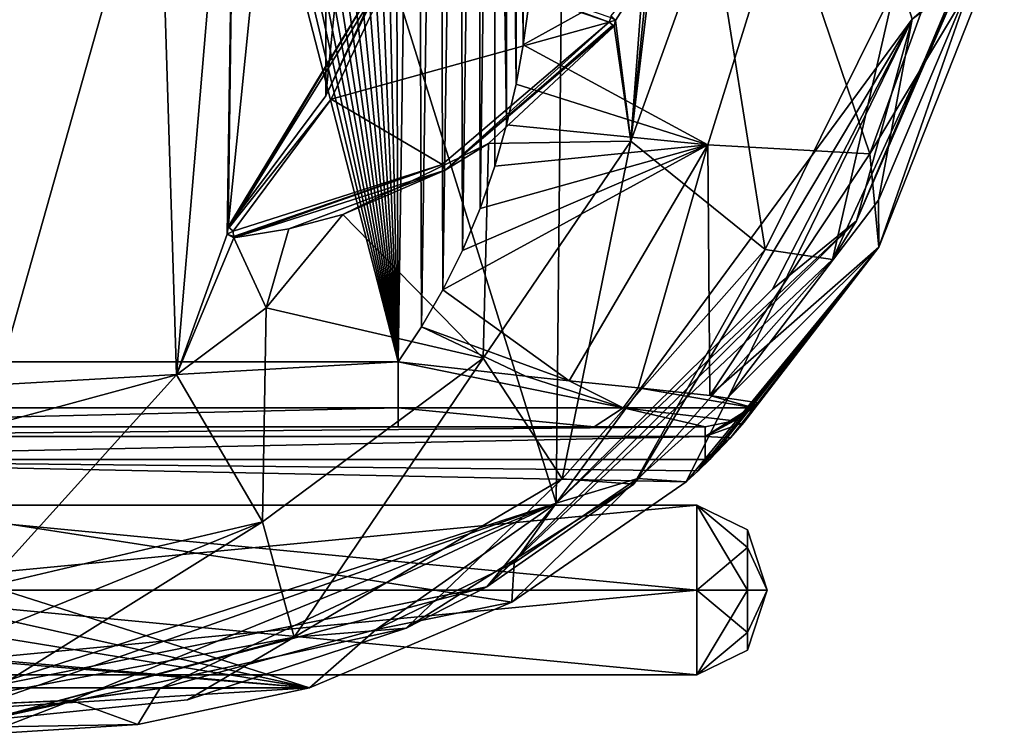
# Model space of a CAD drawing. Extents: x -200 to 200, y -832 to 754.
# Tile 11 of 256: x -94 to -64, y -832 to -810. Entities that reach past the tile are written whole.
import ezdxf

# ---------------------------------------------------------------- set-up
doc = ezdxf.new("R2010")
doc.units = 0
doc.header["$LTSCALE"] = 74.25
for name, color, linetype in [('116', 7, 'CONTINUOUS'), ('118', 7, 'CONTINUOUS'), ('119', 7, 'CONTINUOUS'), ('120', 7, 'CONTINUOUS'), ('121', 7, 'CONTINUOUS'), ('122', 7, 'CONTINUOUS'), ('125', 7, 'CONTINUOUS'), ('129', 7, 'CONTINUOUS'), ('133', 7, 'CONTINUOUS'), ('142', 7, 'CONTINUOUS'), ('146', 7, 'CONTINUOUS'), ('149', 7, 'CONTINUOUS'), ('158', 7, 'CONTINUOUS'), ('160', 7, 'CONTINUOUS'), ('166', 7, 'CONTINUOUS'), ('167', 7, 'CONTINUOUS'), ('168', 7, 'CONTINUOUS'), ('171', 7, 'CONTINUOUS'), ('172', 7, 'CONTINUOUS'), ('180', 7, 'CONTINUOUS'), ('181', 7, 'CONTINUOUS'), ('184', 7, 'CONTINUOUS'), ('185', 7, 'CONTINUOUS'), ('20', 7, 'CONTINUOUS'), ('21', 7, 'CONTINUOUS'), ('22', 7, 'CONTINUOUS'), ('25', 7, 'CONTINUOUS'), ('4', 7, 'CONTINUOUS'), ('72', 7, 'CONTINUOUS'), ('74', 7, 'CONTINUOUS'), ('75', 7, 'CONTINUOUS'), ('8', 7, 'CONTINUOUS'), ('81', 7, 'CONTINUOUS'), ('93', 7, 'CONTINUOUS')]:
    doc.layers.add(name, color=color, linetype=linetype)

msp = doc.modelspace()

# ---------------------------------------------------------------- linework, layer by layer
at = {"layer": '116', "color": 7, "linetype": 'CONTINUOUS'}
for points in [[(-75.842, -809.789, -20), (-82.219, -807.593, -20), (-82.173, -807.459, -19.941), (-75.842, -809.789, -20)], [(-75.795, -809.651, -19.937), (-75.842, -809.789, -20), (-82.173, -807.459, -19.941), (-75.795, -809.651, -19.937)]]:
    msp.add_3dface(points, dxfattribs=at)
at = {"layer": '118', "color": 7, "linetype": 'CONTINUOUS'}
for points in [[(-87.526, -816.065, -19.8), (-82.352, -807.546, -19.941), (-87.498, -816.091, -19.917), (-87.526, -816.065, -19.8)], [(-87.526, -816.065, -19.8), (-84.537, -812.053, -19.8), (-82.352, -807.546, -19.941), (-87.526, -816.065, -19.8)], [(-82.352, -807.546, -19.941), (-82.219, -807.593, -20), (-87.498, -816.091, -19.917), (-82.352, -807.546, -19.941)], [(-82.219, -807.593, -20), (-84.366, -812.156, -20), (-87.498, -816.091, -19.917), (-82.219, -807.593, -20)], [(-84.537, -812.053, -19.8), (-82.407, -807.527, -19.8), (-82.352, -807.546, -19.941), (-84.537, -812.053, -19.8)], [(-84.366, -812.156, -20), (-87.378, -816.2, -20), (-87.498, -816.091, -19.917), (-84.366, -812.156, -20)]]:
    msp.add_3dface(points, dxfattribs=at)
at = {"layer": '119', "color": 7, "linetype": 'CONTINUOUS'}
for points in [[(-87.526, -816.065, -19.8), (-87.378, -816.2, -20), (-87.556, -816.291, -19.8), (-87.526, -816.065, -19.8)], [(-87.556, -816.291, -19.8), (-87.378, -816.2, -20), (-87.36, -816.361, -19.918), (-87.556, -816.291, -19.8)], [(-87.378, -816.2, -20), (-87.526, -816.065, -19.8), (-87.498, -816.091, -19.917), (-87.378, -816.2, -20)], [(-87.356, -816.399, -19.8), (-87.556, -816.291, -19.8), (-87.36, -816.361, -19.918), (-87.356, -816.399, -19.8)]]:
    msp.add_3dface(points, dxfattribs=at)
at = {"layer": '120', "color": 7, "linetype": 'CONTINUOUS'}
for points in [[(-80.967, -814.152, -20), (-75.842, -809.789, -20), (-80.87, -814.327, -19.8), (-80.967, -814.152, -20)], [(-80.87, -814.327, -19.8), (-75.842, -809.789, -20), (-75.728, -809.879, -19.937), (-80.87, -814.327, -19.8)], [(-75.685, -809.913, -19.8), (-80.87, -814.327, -19.8), (-75.728, -809.879, -19.937), (-75.685, -809.913, -19.8)], [(-87.378, -816.2, -20), (-80.967, -814.152, -20), (-87.36, -816.361, -19.918), (-87.378, -816.2, -20)], [(-80.967, -814.152, -20), (-87.356, -816.399, -19.8), (-87.36, -816.361, -19.918), (-80.967, -814.152, -20)], [(-80.967, -814.152, -20), (-80.87, -814.327, -19.8), (-87.356, -816.399, -19.8), (-80.967, -814.152, -20)]]:
    msp.add_3dface(points, dxfattribs=at)
at = {"layer": '121', "color": 7, "linetype": 'CONTINUOUS'}
for points in [[(-75.777, -809.6, -19.8), (-75.65, -809.732, -19.8), (-75.795, -809.651, -19.937), (-75.777, -809.6, -19.8)], [(-75.65, -809.732, -19.8), (-75.842, -809.789, -20), (-75.795, -809.651, -19.937), (-75.65, -809.732, -19.8)], [(-75.685, -809.913, -19.8), (-75.842, -809.789, -20), (-75.65, -809.732, -19.8), (-75.685, -809.913, -19.8)], [(-75.842, -809.789, -20), (-75.685, -809.913, -19.8), (-75.728, -809.879, -19.937), (-75.842, -809.789, -20)]]:
    msp.add_3dface(points, dxfattribs=at)
at = {"layer": '122', "color": 7, "linetype": 'CONTINUOUS'}
for points in [[(-94.456, -773.205, 20), (-107, -820.2, 20), (-82.315, -820.2, 20), (-94.456, -773.205, 20)], [(-93.493, -773.26, 20), (-94.456, -773.205, 20), (-82.315, -820.2, 20), (-93.493, -773.26, 20)], [(-92.522, -773.384, 20), (-93.493, -773.26, 20), (-82.315, -820.2, 20), (-92.522, -773.384, 20)], [(-91.547, -773.581, 20), (-92.522, -773.384, 20), (-82.315, -820.2, 20), (-91.547, -773.581, 20)], [(-90.569, -773.852, 20), (-91.547, -773.581, 20), (-82.315, -820.2, 20), (-90.569, -773.852, 20)], [(-89.594, -774.197, 20), (-90.569, -773.852, 20), (-82.315, -820.2, 20), (-89.594, -774.197, 20)], [(-88.625, -774.618, 20), (-89.594, -774.197, 20), (-82.315, -820.2, 20), (-88.625, -774.618, 20)], [(-87.667, -775.116, 20), (-88.625, -774.618, 20), (-82.315, -820.2, 20), (-87.667, -775.116, 20)], [(-86.726, -775.692, 20), (-87.667, -775.116, 20), (-82.315, -820.2, 20), (-86.726, -775.692, 20)], [(-85.805, -776.344, 20), (-86.726, -775.692, 20), (-82.315, -820.2, 20), (-85.805, -776.344, 20)], [(-84.912, -777.074, 20), (-85.805, -776.344, 20), (-82.315, -820.2, 20), (-84.912, -777.074, 20)], [(-84.053, -777.879, 20), (-84.912, -777.074, 20), (-82.315, -820.2, 20), (-84.053, -777.879, 20)], [(-83.231, -778.757, 20), (-84.053, -777.879, 20), (-82.315, -820.2, 20), (-83.231, -778.757, 20)], [(-82.455, -779.707, 20), (-83.231, -778.757, 20), (-82.315, -820.2, 20), (-82.455, -779.707, 20)], [(-81.727, -780.729, 20), (-82.455, -779.707, 20), (-82.315, -820.2, 20), (-81.727, -780.729, 20)], [(-81.602, -819.136, 20), (-81.727, -780.729, 20), (-82.315, -820.2, 20), (-81.602, -819.136, 20)], [(-81.05, -781.825, 20), (-81.727, -780.729, 20), (-81.602, -819.136, 20), (-81.05, -781.825, 20)], [(-80.943, -817.998, 20), (-81.05, -781.825, 20), (-81.602, -819.136, 20), (-80.943, -817.998, 20)], [(-80.428, -782.994, 20), (-81.05, -781.825, 20), (-80.943, -817.998, 20), (-80.428, -782.994, 20)], [(-80.341, -816.787, 20), (-80.428, -782.994, 20), (-80.943, -817.998, 20), (-80.341, -816.787, 20)], [(-79.867, -784.237, 20), (-80.428, -782.994, 20), (-80.341, -816.787, 20), (-79.867, -784.237, 20)], [(-79.803, -815.505, 20), (-79.867, -784.237, 20), (-80.341, -816.787, 20), (-79.803, -815.505, 20)], [(-79.374, -785.541, 20), (-79.867, -784.237, 20), (-79.803, -815.505, 20), (-79.374, -785.541, 20)], [(-79.352, -814.21, 20), (-79.374, -785.541, 20), (-79.803, -815.505, 20), (-79.352, -814.21, 20)], [(-78.971, -786.841, 20), (-79.374, -785.541, 20), (-78.987, -812.936, 20), (-78.971, -786.841, 20)], [(-78.987, -812.936, 20), (-79.374, -785.541, 20), (-79.352, -814.21, 20), (-78.987, -812.936, 20)], [(-78.699, -811.694, 20), (-78.971, -786.841, 20), (-78.987, -812.936, 20), (-78.699, -811.694, 20)], [(-78.653, -788.114, 20), (-78.971, -786.841, 20), (-78.699, -811.694, 20), (-78.653, -788.114, 20)], [(-78.478, -810.488, 20), (-78.653, -788.114, 20), (-78.699, -811.694, 20), (-78.478, -810.488, 20)], [(-78.409, -789.354, 20), (-78.653, -788.114, 20), (-78.478, -810.488, 20), (-78.409, -789.354, 20)], [(-78.314, -809.323, 20), (-78.409, -789.354, 20), (-78.478, -810.488, 20), (-78.314, -809.323, 20)]]:
    msp.add_3dface(points, dxfattribs=at)
at = {"layer": '125', "color": 7, "linetype": 'CONTINUOUS'}
for points in [[(-67.578, -815.246, 0.025), (-66.544, -809.7, 0.025), (-64.616, -808.234, 0.025), (-67.578, -815.246, 0.025)], [(-77.464, -824.541, 0.025), (-66.544, -809.7, 0.025), (-74.963, -823.781, 0.025), (-77.464, -824.541, 0.025)], [(-74.963, -823.781, 0.025), (-66.544, -809.7, 0.025), (-72.183, -821.278, 0.025), (-74.963, -823.781, 0.025)], [(-72.183, -821.278, 0.025), (-66.544, -809.7, 0.025), (-67.578, -815.246, 0.025), (-72.183, -821.278, 0.025)], [(-78.754, -826.364, 0.025), (-77.464, -824.541, 0.025), (-74.963, -823.781, 0.025), (-78.754, -826.364, 0.025)], [(-95, -830.2, 0.025), (-77.464, -824.541, 0.025), (-95, -830.7, 0.025), (-95, -830.2, 0.025)], [(-95, -830.7, 0.025), (-77.464, -824.541, 0.025), (-92.302, -830.58, 0.025), (-95, -830.7, 0.025)], [(-77.464, -824.541, 0.025), (-89.625, -830.223, 0.025), (-92.302, -830.58, 0.025), (-77.464, -824.541, 0.025)], [(-89.625, -830.223, 0.025), (-77.464, -824.541, 0.025), (-82.987, -828.406, 0.025), (-89.625, -830.223, 0.025)], [(-82.987, -828.406, 0.025), (-77.464, -824.541, 0.025), (-78.754, -826.364, 0.025), (-82.987, -828.406, 0.025)]]:
    msp.add_3dface(points, dxfattribs=at)
at = {"layer": '129', "color": 7, "linetype": 'CONTINUOUS'}
for points in [[(-66.544, -809.7), (-77.464, -824.541, 0.025), (-77.464, -824.541), (-66.544, -809.7)], [(-66.544, -809.7, 0.025), (-77.464, -824.541, 0.025), (-66.544, -809.7), (-66.544, -809.7, 0.025)], [(-95, -830.2, 0.025), (-95, -830.2), (-77.464, -824.541), (-95, -830.2, 0.025)], [(-77.464, -824.541, 0.025), (-95, -830.2, 0.025), (-77.464, -824.541), (-77.464, -824.541, 0.025)]]:
    msp.add_3dface(points, dxfattribs=at)
at = {"layer": '133', "color": 7, "linetype": 'CONTINUOUS'}
for points in [[(-67.849, -813.833, 13.267), (-64.864, -805.591, 11.534), (-70.484, -806.058, 17.815), (-67.849, -813.833, 13.267)], [(-64.864, -805.591, 11.534), (-67.849, -813.833, 13.267), (-63.723, -806.964, 5.377), (-64.864, -805.591, 11.534)], [(-78.314, -809.323, 20), (-78.478, -810.488, 20), (-70.484, -806.058, 17.815), (-78.314, -809.323, 20)], [(-70.484, -806.058, 17.815), (-78.478, -810.488, 20), (-72.811, -813.551, 18.299), (-70.484, -806.058, 17.815)], [(-67.849, -813.833, 13.267), (-70.484, -806.058, 17.815), (-72.811, -813.551, 18.299), (-67.849, -813.833, 13.267)], [(-63.723, -806.964, 5.377), (-67.849, -813.833, 13.267), (-67.575, -816.689, 7.337), (-63.723, -806.964, 5.377)], [(-78.478, -810.488, 20), (-78.699, -811.694, 20), (-72.811, -813.551, 18.299), (-78.478, -810.488, 20)], [(-78.699, -811.694, 20), (-78.987, -812.936, 20), (-72.811, -813.551, 18.299), (-78.699, -811.694, 20)], [(-78.987, -812.936, 20), (-79.352, -814.21, 20), (-72.811, -813.551, 18.299), (-78.987, -812.936, 20)], [(-72.811, -813.551, 18.299), (-80.943, -817.998, 20), (-77.074, -820.784, 18.689), (-72.811, -813.551, 18.299)], [(-80.341, -816.787, 20), (-80.943, -817.998, 20), (-72.811, -813.551, 18.299), (-80.341, -816.787, 20)], [(-79.803, -815.505, 20), (-80.341, -816.787, 20), (-72.811, -813.551, 18.299), (-79.803, -815.505, 20)], [(-79.352, -814.21, 20), (-79.803, -815.505, 20), (-72.811, -813.551, 18.299), (-79.352, -814.21, 20)], [(-72.811, -813.551, 18.299), (-77.074, -820.784, 18.689), (-74.95, -820.999, 17.254), (-72.811, -813.551, 18.299)], [(-72.753, -821.232, 14.729), (-72.811, -813.551, 18.299), (-74.95, -820.999, 17.254), (-72.753, -821.232, 14.729)], [(-72.753, -821.232, 14.729), (-67.849, -813.833, 13.267), (-72.811, -813.551, 18.299), (-72.753, -821.232, 14.729)], [(-67.849, -813.833, 13.267), (-72.753, -821.232, 14.729), (-67.575, -816.689, 7.337), (-67.849, -813.833, 13.267)], [(-73.479, -823.882, 10), (-67.575, -816.689, 7.337), (-73.115, -823.544, 10), (-73.479, -823.882, 10)], [(-67.575, -816.689, 7.337), (-72.754, -823.197, 10), (-73.115, -823.544, 10), (-67.575, -816.689, 7.337)], [(-72.118, -822.537, 10.162), (-72.754, -823.197, 10), (-67.575, -816.689, 7.337), (-72.118, -822.537, 10.162)], [(-72.753, -821.232, 14.729), (-71.267, -821.456, 10.848), (-67.575, -816.689, 7.337), (-72.753, -821.232, 14.729)], [(-71.717, -822.067, 10.419), (-72.118, -822.537, 10.162), (-67.575, -816.689, 7.337), (-71.717, -822.067, 10.419)], [(-71.267, -821.456, 10.848), (-71.717, -822.067, 10.419), (-67.575, -816.689, 7.337), (-71.267, -821.456, 10.848)], [(-80.943, -817.998, 20), (-81.602, -819.136, 20), (-77.074, -820.784, 18.689), (-80.943, -817.998, 20)], [(-81.602, -819.136, 20), (-82.315, -820.2, 20), (-78.413, -820.645, 19.287), (-81.602, -819.136, 20)], [(-77.074, -820.784, 18.689), (-81.602, -819.136, 20), (-78.413, -820.645, 19.287), (-77.074, -820.784, 18.689)]]:
    msp.add_3dface(points, dxfattribs=at)
at = {"layer": '142', "color": 7, "linetype": 'CONTINUOUS'}
for points in [[(-92.302, -830.58, 0.025), (-89.625, -830.223, 0.025), (-92.32, -830.582, 0.364), (-92.302, -830.58, 0.025)], [(-95, -830.7, 0.483), (-92.302, -830.58, 0.025), (-92.32, -830.582, 0.364), (-95, -830.7, 0.483)], [(-95, -830.7, 0.025), (-92.302, -830.58, 0.025), (-95, -830.7, 0.483), (-95, -830.7, 0.025)]]:
    msp.add_3dface(points, dxfattribs=at)
at = {"layer": '146', "color": 7, "linetype": 'CONTINUOUS'}
for points in [[(-95, -830.2), (-94.396, -770.206), (-77.464, -824.541), (-95, -830.2)], [(-94.396, -770.206), (-76.978, -776.217), (-77.464, -824.541), (-94.396, -770.206)], [(-76.978, -776.217), (-66.544, -809.7), (-77.464, -824.541), (-76.978, -776.217)]]:
    msp.add_3dface(points, dxfattribs=at)
at = {"layer": '149', "color": 7, "linetype": 'CONTINUOUS'}
for points in [[(-64.616, -808.234, 0.025), (-63.723, -806.964, 5.377), (-67.575, -816.689, 7.337), (-64.616, -808.234, 0.025)], [(-67.578, -815.246, 0.025), (-64.616, -808.234, 0.025), (-67.575, -816.689, 7.337), (-67.578, -815.246, 0.025)], [(-72.183, -821.278, 0.025), (-67.578, -815.246, 0.025), (-67.575, -816.689, 7.337), (-72.183, -821.278, 0.025)], [(-72.183, -821.278, 0.025), (-67.575, -816.689, 7.337), (-73.479, -823.882, 10), (-72.183, -821.278, 0.025)], [(-74.963, -823.781, 0.025), (-72.183, -821.278, 0.025), (-73.479, -823.882, 10), (-74.963, -823.781, 0.025)], [(-78.754, -826.364, 0.025), (-74.963, -823.781, 0.025), (-78.831, -827.576, 10), (-78.754, -826.364, 0.025)], [(-74.963, -823.781, 0.025), (-73.479, -823.882, 10), (-78.831, -827.576, 10), (-74.963, -823.781, 0.025)], [(-82.987, -828.406, 0.025), (-78.754, -826.364, 0.025), (-78.831, -827.576, 10), (-82.987, -828.406, 0.025)], [(-85.036, -830.2, 10), (-82.987, -828.406, 0.025), (-78.831, -827.576, 10), (-85.036, -830.2, 10)], [(-89.625, -830.223, 0.025), (-82.987, -828.406, 0.025), (-85.036, -830.2, 10), (-89.625, -830.223, 0.025)], [(-92.32, -830.582, 0.364), (-89.625, -830.223, 0.025), (-90.295, -831.325, 9.654), (-92.32, -830.582, 0.364)], [(-89.625, -830.223, 0.025), (-85.036, -830.2, 10), (-90.295, -831.325, 9.654), (-89.625, -830.223, 0.025)], [(-95, -831.622, 9.406), (-95, -831.161, 4.942), (-92.32, -830.582, 0.364), (-95, -831.622, 9.406)], [(-95, -831.161, 4.942), (-95, -830.7, 0.483), (-92.32, -830.582, 0.364), (-95, -831.161, 4.942)], [(-95, -831.622, 9.406), (-92.32, -830.582, 0.364), (-90.295, -831.325, 9.654), (-95, -831.622, 9.406)]]:
    msp.add_3dface(points, dxfattribs=at)
at = {"layer": '158', "color": 7, "linetype": 'CONTINUOUS'}
for points in [[(-85.036, -830.2, 10), (-78.831, -827.576, 10), (-107, -823.2, 10), (-85.036, -830.2, 10)], [(-78.831, -827.576, 10), (-73.479, -823.882, 10), (-107, -823.2, 10), (-78.831, -827.576, 10)], [(-107, -823.2, 10), (-73.115, -823.544, 10), (-72.898, -823.2, 10), (-107, -823.2, 10)], [(-85.036, -830.2, 10), (-107, -823.2, 10), (-104.25, -825.901, 10), (-85.036, -830.2, 10)], [(-73.479, -823.882, 10), (-73.115, -823.544, 10), (-107, -823.2, 10), (-73.479, -823.882, 10)], [(-73.115, -823.544, 10), (-72.754, -823.197, 10), (-72.826, -823.199, 10), (-73.115, -823.544, 10)], [(-72.898, -823.2, 10), (-73.115, -823.544, 10), (-72.826, -823.199, 10), (-72.898, -823.2, 10)], [(-103.5, -827.2, 10), (-85.036, -830.2, 10), (-104.25, -825.901, 10), (-103.5, -827.2, 10)], [(-85.036, -830.2, 10), (-103.5, -827.2, 10), (-104.25, -828.499, 10), (-85.036, -830.2, 10)], [(-108, -830.2, 10), (-85.036, -830.2, 10), (-105.75, -828.499, 10), (-108, -830.2, 10)], [(-105.75, -828.499, 10), (-85.036, -830.2, 10), (-104.25, -828.499, 10), (-105.75, -828.499, 10)]]:
    msp.add_3dface(points, dxfattribs=at)
at = {"layer": '160', "color": 7, "linetype": 'CONTINUOUS'}
for points in [[(-107, -822.2, 18), (-107, -822.2, 11), (-72.898, -822.2, 11), (-107, -822.2, 18)], [(-82.315, -822.2, 18), (-107, -822.2, 18), (-72.898, -822.2, 11), (-82.315, -822.2, 18)], [(-76.302, -822.2, 15.982), (-82.315, -822.2, 18), (-72.898, -822.2, 11), (-76.302, -822.2, 15.982)]]:
    msp.add_3dface(points, dxfattribs=at)
at = {"layer": '166', "color": 7, "linetype": 'CONTINUOUS'}
for points in [[(-82.315, -820.2, 20), (-107, -820.2, 20), (-107, -821.614, 19.414), (-82.315, -820.2, 20)], [(-82.315, -821.614, 19.414), (-82.315, -820.2, 20), (-107, -821.614, 19.414), (-82.315, -821.614, 19.414)], [(-107, -822.2, 18), (-82.315, -822.2, 18), (-82.315, -821.614, 19.414), (-107, -822.2, 18)], [(-107, -822.2, 18), (-82.315, -821.614, 19.414), (-107, -821.614, 19.414), (-107, -822.2, 18)]]:
    msp.add_3dface(points, dxfattribs=at)
at = {"layer": '167', "color": 7, "linetype": 'CONTINUOUS'}
for points in [[(-78.413, -820.645, 19.287), (-82.315, -820.2, 20), (-75.408, -821.614, 17.079), (-78.413, -820.645, 19.287)], [(-82.315, -820.2, 20), (-82.315, -821.614, 19.414), (-75.408, -821.614, 17.079), (-82.315, -820.2, 20)], [(-77.074, -820.784, 18.689), (-78.413, -820.645, 19.287), (-75.408, -821.614, 17.079), (-77.074, -820.784, 18.689)], [(-74.95, -820.999, 17.254), (-77.074, -820.784, 18.689), (-75.408, -821.614, 17.079), (-74.95, -820.999, 17.254)], [(-74.95, -820.999, 17.254), (-75.408, -821.614, 17.079), (-71.414, -821.614, 10.859), (-74.95, -820.999, 17.254)], [(-72.753, -821.232, 14.729), (-74.95, -820.999, 17.254), (-71.414, -821.614, 10.859), (-72.753, -821.232, 14.729)], [(-71.267, -821.456, 10.848), (-72.753, -821.232, 14.729), (-71.414, -821.614, 10.859), (-71.267, -821.456, 10.848)], [(-82.315, -821.614, 19.414), (-76.302, -822.2, 15.982), (-75.408, -821.614, 17.079), (-82.315, -821.614, 19.414)], [(-82.315, -822.2, 18), (-76.302, -822.2, 15.982), (-82.315, -821.614, 19.414), (-82.315, -822.2, 18)], [(-76.302, -822.2, 15.982), (-72.898, -822.2, 11), (-75.408, -821.614, 17.079), (-76.302, -822.2, 15.982)], [(-71.414, -821.614, 10.859), (-75.408, -821.614, 17.079), (-72.011, -822.015, 10.909), (-71.414, -821.614, 10.859)], [(-75.408, -821.614, 17.079), (-72.898, -822.2, 11), (-72.011, -822.015, 10.909), (-75.408, -821.614, 17.079)]]:
    msp.add_3dface(points, dxfattribs=at)
at = {"layer": '168', "color": 7, "linetype": 'CONTINUOUS'}
for points in [[(-72.898, -822.2, 11), (-107, -822.2, 11), (-107, -822.493, 10.293), (-72.898, -822.2, 11)], [(-72.898, -822.2, 11), (-107, -822.493, 10.293), (-72.898, -822.493, 10.293), (-72.898, -822.2, 11)], [(-107, -823.2, 10), (-72.898, -823.2, 10), (-72.898, -822.493, 10.293), (-107, -823.2, 10)], [(-107, -822.493, 10.293), (-107, -823.2, 10), (-72.898, -822.493, 10.293), (-107, -822.493, 10.293)]]:
    msp.add_3dface(points, dxfattribs=at)
at = {"layer": '171', "color": 7, "linetype": 'CONTINUOUS'}
for points in [[(-72.898, -822.493, 10.293), (-71.267, -821.456, 10.848), (-71.414, -821.614, 10.859), (-72.898, -822.493, 10.293)], [(-71.717, -822.067, 10.419), (-71.267, -821.456, 10.848), (-72.898, -822.493, 10.293), (-71.717, -822.067, 10.419)], [(-72.898, -822.493, 10.293), (-71.414, -821.614, 10.859), (-72.011, -822.015, 10.909), (-72.898, -822.493, 10.293)], [(-72.898, -822.2, 11), (-72.898, -822.493, 10.293), (-72.011, -822.015, 10.909), (-72.898, -822.2, 11)], [(-72.118, -822.537, 10.162), (-71.717, -822.067, 10.419), (-72.898, -822.493, 10.293), (-72.118, -822.537, 10.162)], [(-72.898, -823.2, 10), (-72.118, -822.537, 10.162), (-72.898, -822.493, 10.293), (-72.898, -823.2, 10)], [(-72.118, -822.537, 10.162), (-72.898, -823.2, 10), (-72.826, -823.199, 10), (-72.118, -822.537, 10.162)], [(-72.754, -823.197, 10), (-72.118, -822.537, 10.162), (-72.826, -823.199, 10), (-72.754, -823.197, 10)]]:
    msp.add_3dface(points, dxfattribs=at)
at = {"layer": '172', "color": 7, "linetype": 'CONTINUOUS'}
for points in [[(-90.295, -831.325, 9.654), (-85.036, -830.2, 10), (-108, -831.614, 9.414), (-90.295, -831.325, 9.654)], [(-85.036, -830.2, 10), (-108, -830.2, 10), (-108, -831.614, 9.414), (-85.036, -830.2, 10)], [(-95, -831.622, 9.406), (-90.295, -831.325, 9.654), (-108, -831.614, 9.414), (-95, -831.622, 9.406)]]:
    msp.add_3dface(points, dxfattribs=at)
at = {"layer": '180', "color": 7, "linetype": 'CONTINUOUS'}
for points in [[(-71.595, -827.2, 13.153), (-71.595, -828.506, 13.694), (-73.157, -827.2, 12), (-71.595, -827.2, 13.153)], [(-73.157, -827.2, 12), (-71.595, -828.506, 13.694), (-73.157, -829.798, 13.5), (-73.157, -827.2, 12)], [(-71.595, -828.506, 16.306), (-71.595, -827.2, 16.847), (-73.157, -829.798, 16.5), (-71.595, -828.506, 16.306)], [(-71.595, -827.2, 16.847), (-73.157, -827.2, 18), (-73.157, -829.798, 16.5), (-71.595, -827.2, 16.847)], [(-71.595, -828.506, 13.694), (-71, -827.2, 15), (-71.595, -829.047, 15), (-71.595, -828.506, 13.694)], [(-71.595, -827.2, 13.153), (-71, -827.2, 15), (-71.595, -828.506, 13.694), (-71.595, -827.2, 13.153)], [(-71.595, -829.047, 15), (-71, -827.2, 15), (-71.595, -828.506, 16.306), (-71.595, -829.047, 15)], [(-71.595, -828.506, 16.306), (-71, -827.2, 15), (-71.595, -827.2, 16.847), (-71.595, -828.506, 16.306)], [(-71.595, -828.506, 13.694), (-71.595, -829.047, 15), (-73.157, -829.798, 13.5), (-71.595, -828.506, 13.694)], [(-71.595, -829.047, 15), (-71.595, -828.506, 16.306), (-73.157, -829.798, 16.5), (-71.595, -829.047, 15)], [(-73.157, -829.798, 13.5), (-71.595, -829.047, 15), (-73.157, -829.798, 16.5), (-73.157, -829.798, 13.5)]]:
    msp.add_3dface(points, dxfattribs=at)
at = {"layer": '181', "color": 7, "linetype": 'CONTINUOUS'}
for points in [[(-100.334, -827.2, 12), (-73.157, -829.798, 13.5), (-100.334, -829.798, 13.5), (-100.334, -827.2, 12)], [(-73.157, -827.2, 12), (-73.157, -829.798, 13.5), (-100.334, -827.2, 12), (-73.157, -827.2, 12)], [(-100.334, -829.798, 16.5), (-73.157, -827.2, 18), (-100.334, -827.2, 18), (-100.334, -829.798, 16.5)], [(-73.157, -829.798, 16.5), (-73.157, -827.2, 18), (-100.334, -829.798, 16.5), (-73.157, -829.798, 16.5)], [(-100.334, -829.798, 13.5), (-73.157, -829.798, 16.5), (-100.334, -829.798, 16.5), (-100.334, -829.798, 13.5)], [(-73.157, -829.798, 13.5), (-73.157, -829.798, 16.5), (-100.334, -829.798, 13.5), (-73.157, -829.798, 13.5)]]:
    msp.add_3dface(points, dxfattribs=at)
at = {"layer": '184', "color": 7, "linetype": 'CONTINUOUS'}
for points in [[(-71.595, -825.894, 16.306), (-71.595, -825.353, 15), (-73.157, -824.602, 16.5), (-71.595, -825.894, 16.306)], [(-71.595, -825.353, 15), (-71.595, -825.894, 13.694), (-73.157, -824.602, 13.5), (-71.595, -825.353, 15)], [(-71.595, -827.2, 13.153), (-73.157, -827.2, 12), (-73.157, -824.602, 13.5), (-71.595, -827.2, 13.153)], [(-71.595, -825.894, 13.694), (-71.595, -827.2, 13.153), (-73.157, -824.602, 13.5), (-71.595, -825.894, 13.694)], [(-73.157, -827.2, 18), (-71.595, -825.894, 16.306), (-73.157, -824.602, 16.5), (-73.157, -827.2, 18)], [(-73.157, -824.602, 16.5), (-71.595, -825.353, 15), (-73.157, -824.602, 13.5), (-73.157, -824.602, 16.5)], [(-71.595, -825.894, 16.306), (-71, -827.2, 15), (-71.595, -825.353, 15), (-71.595, -825.894, 16.306)], [(-71.595, -825.353, 15), (-71, -827.2, 15), (-71.595, -825.894, 13.694), (-71.595, -825.353, 15)], [(-73.157, -827.2, 18), (-71.595, -827.2, 16.847), (-71.595, -825.894, 16.306), (-73.157, -827.2, 18)], [(-71.595, -827.2, 16.847), (-71, -827.2, 15), (-71.595, -825.894, 16.306), (-71.595, -827.2, 16.847)], [(-71, -827.2, 15), (-71.595, -827.2, 13.153), (-71.595, -825.894, 13.694), (-71, -827.2, 15)]]:
    msp.add_3dface(points, dxfattribs=at)
at = {"layer": '185', "color": 7, "linetype": 'CONTINUOUS'}
for points in [[(-100.334, -824.602, 16.5), (-73.157, -824.602, 13.5), (-100.334, -824.602, 13.5), (-100.334, -824.602, 16.5)], [(-73.157, -824.602, 16.5), (-73.157, -824.602, 13.5), (-100.334, -824.602, 16.5), (-73.157, -824.602, 16.5)], [(-100.334, -827.2, 18), (-73.157, -824.602, 16.5), (-100.334, -824.602, 16.5), (-100.334, -827.2, 18)], [(-100.334, -827.2, 18), (-73.157, -827.2, 18), (-73.157, -824.602, 16.5), (-100.334, -827.2, 18)], [(-73.157, -827.2, 12), (-100.334, -827.2, 12), (-100.334, -824.602, 13.5), (-73.157, -827.2, 12)], [(-73.157, -824.602, 13.5), (-73.157, -827.2, 12), (-100.334, -824.602, 13.5), (-73.157, -824.602, 13.5)]]:
    msp.add_3dface(points, dxfattribs=at)
at = {"layer": '20', "color": 7, "linetype": 'CONTINUOUS'}
for points in [[(-94.396, -770.206), (-95, -830.2), (-77.464, -824.541), (-94.396, -770.206)], [(-94.396, -770.206), (-77.464, -824.541), (-76.978, -776.217), (-94.396, -770.206)], [(-77.464, -824.541), (-66.544, -809.7), (-76.978, -776.217), (-77.464, -824.541)]]:
    msp.add_3dface(points, dxfattribs=at)
at = {"layer": '21', "color": 7, "linetype": 'CONTINUOUS'}
for points in [[(-87.3, -799.2, -19), (-84.537, -786.347, -19), (-87.526, -816.065, -19), (-87.3, -799.2, -19)], [(-87.526, -816.065, -19), (-84.537, -786.347, -19), (-84.537, -812.053, -19), (-87.526, -816.065, -19)], [(-84.537, -786.347, -19), (-82.407, -790.873, -19), (-84.537, -812.053, -19), (-84.537, -786.347, -19)], [(-84.537, -812.053, -19), (-82.407, -790.873, -19), (-82.407, -807.527, -19), (-84.537, -812.053, -19)], [(-89.65, -803.27, -19), (-87.3, -799.2, -19), (-89.117, -820.603, -19), (-89.65, -803.27, -19)], [(-89.117, -820.603, -19), (-87.3, -799.2, -19), (-87.556, -816.291, -19), (-89.117, -820.603, -19)], [(-87.556, -816.291, -19), (-87.3, -799.2, -19), (-87.526, -816.065, -19), (-87.556, -816.291, -19)], [(-95, -822.2, -19), (-89.65, -803.27, -19), (-89.117, -820.603, -19), (-95, -822.2, -19)], [(-94.35, -803.27, -19), (-89.65, -803.27, -19), (-95, -822.2, -19), (-94.35, -803.27, -19)], [(-84.014, -815.686, -19), (-86.361, -818.551, -19), (-85.668, -816.125, -19), (-84.014, -815.686, -19)], [(-85.668, -816.125, -19), (-86.361, -818.551, -19), (-87.356, -816.399, -19), (-85.668, -816.125, -19)], [(-87.356, -816.399, -19), (-89.117, -820.603, -19), (-87.556, -816.291, -19), (-87.356, -816.399, -19)], [(-86.361, -818.551, -19), (-89.117, -820.603, -19), (-87.356, -816.399, -19), (-86.361, -818.551, -19)]]:
    msp.add_3dface(points, dxfattribs=at)
at = {"layer": '22', "color": 7, "linetype": 'CONTINUOUS'}
for points in [[(-65.125, -808.474, -0.025), (-68.258, -815.88, -0.025), (-65.27, -808.981, -2.568), (-65.125, -808.474, -0.025)], [(-65.27, -808.981, -2.568), (-68.258, -815.88, -0.025), (-68.991, -817.067, -4.135), (-65.27, -808.981, -2.568)], [(-68.258, -815.88, -0.025), (-79.59, -827.099, -0.025), (-68.991, -817.067, -4.135), (-68.258, -815.88, -0.025)], [(-68.991, -817.067, -4.135), (-79.59, -827.099, -0.025), (-75.084, -823.956, -6.358), (-68.991, -817.067, -4.135)], [(-75.084, -823.956, -6.358), (-79.59, -827.099, -0.025), (-82.067, -828.373, -8.347), (-75.084, -823.956, -6.358)], [(-79.59, -827.099, -0.025), (-95, -831.2, -0.025), (-82.067, -828.373, -8.347), (-79.59, -827.099, -0.025)], [(-82.067, -828.373, -8.347), (-95, -831.2, -0.025), (-88.772, -830.568, -9.587), (-82.067, -828.373, -8.347)], [(-88.772, -830.568, -9.587), (-95, -831.2, -0.025), (-95, -831.2, -10), (-88.772, -830.568, -9.587)]]:
    msp.add_3dface(points, dxfattribs=at)
at = {"layer": '25', "color": 7, "linetype": 'CONTINUOUS'}
for points in [[(-75.174, -813.442, -17.026), (-72.683, -806.515, -16.604), (-71.058, -816.765, -11.73), (-75.174, -813.442, -17.026)], [(-75.174, -813.442, -17.026), (-74.565, -808.314, -17.465), (-72.683, -806.515, -16.604), (-75.174, -813.442, -17.026)], [(-72.683, -806.515, -16.604), (-67.08, -808.734, -10.176), (-71.058, -816.765, -11.73), (-72.683, -806.515, -16.604)], [(-75.777, -809.6, -17.876), (-74.8, -808.398, -17.566), (-75.649, -809.737, -17.812), (-75.777, -809.6, -17.876)], [(-75.649, -809.737, -17.812), (-74.8, -808.398, -17.566), (-75.174, -813.442, -17.026), (-75.649, -809.737, -17.812)], [(-74.665, -808.396, -17.504), (-74.565, -808.314, -17.465), (-75.174, -813.442, -17.026), (-74.665, -808.396, -17.504)], [(-74.8, -808.398, -17.566), (-74.665, -808.396, -17.504), (-75.174, -813.442, -17.026), (-74.8, -808.398, -17.566)], [(-67.08, -808.734, -10.176), (-68.991, -817.067, -4.135), (-71.058, -816.765, -11.73), (-67.08, -808.734, -10.176)], [(-65.27, -808.981, -2.568), (-68.991, -817.067, -4.135), (-67.08, -808.734, -10.176), (-65.27, -808.981, -2.568)], [(-79.546, -813.511, -18.649), (-75.685, -809.913, -17.809), (-75.174, -813.442, -17.026), (-79.546, -813.511, -18.649)], [(-75.685, -809.913, -17.809), (-75.649, -809.737, -17.812), (-75.174, -813.442, -17.026), (-75.685, -809.913, -17.809)], [(-84.014, -815.686, -19), (-79.546, -813.511, -18.649), (-79.704, -820.096, -17.318), (-84.014, -815.686, -19)], [(-79.704, -820.096, -17.318), (-79.546, -813.511, -18.649), (-75.174, -813.442, -17.026), (-79.704, -820.096, -17.318)], [(-79.704, -820.096, -17.318), (-75.174, -813.442, -17.026), (-77.282, -823.788, -12.805), (-79.704, -820.096, -17.318)], [(-75.174, -813.442, -17.026), (-71.058, -816.765, -11.73), (-77.282, -823.788, -12.805), (-75.174, -813.442, -17.026)], [(-86.361, -818.551, -19), (-84.014, -815.686, -19), (-79.704, -820.096, -17.318), (-86.361, -818.551, -19)], [(-71.058, -816.765, -11.73), (-75.084, -823.956, -6.358), (-77.282, -823.788, -12.805), (-71.058, -816.765, -11.73)], [(-68.991, -817.067, -4.135), (-75.084, -823.956, -6.358), (-71.058, -816.765, -11.73), (-68.991, -817.067, -4.135)], [(-89.117, -820.603, -19), (-86.361, -818.551, -19), (-86.478, -825.114, -17.493), (-89.117, -820.603, -19)], [(-86.478, -825.114, -17.493), (-86.361, -818.551, -19), (-79.704, -820.096, -17.318), (-86.478, -825.114, -17.493)], [(-86.478, -825.114, -17.493), (-79.704, -820.096, -17.318), (-85.502, -828.646, -13.449), (-86.478, -825.114, -17.493)], [(-79.704, -820.096, -17.318), (-77.282, -823.788, -12.805), (-85.502, -828.646, -13.449), (-79.704, -820.096, -17.318)], [(-95, -827.111, -17.542), (-89.117, -820.603, -19), (-86.478, -825.114, -17.493), (-95, -827.111, -17.542)], [(-95, -822.2, -19), (-89.117, -820.603, -19), (-95, -827.111, -17.542), (-95, -822.2, -19)], [(-77.282, -823.788, -12.805), (-82.067, -828.373, -8.347), (-85.502, -828.646, -13.449), (-77.282, -823.788, -12.805)], [(-75.084, -823.956, -6.358), (-82.067, -828.373, -8.347), (-77.282, -823.788, -12.805), (-75.084, -823.956, -6.358)], [(-95, -828.564, -16.364), (-95, -827.111, -17.542), (-86.478, -825.114, -17.493), (-95, -828.564, -16.364)], [(-95, -830.435, -13.63), (-86.478, -825.114, -17.493), (-85.502, -828.646, -13.449), (-95, -830.435, -13.63)], [(-95, -830.435, -13.63), (-95, -828.564, -16.364), (-86.478, -825.114, -17.493), (-95, -830.435, -13.63)], [(-95, -831.2, -10), (-95, -830.435, -13.63), (-85.502, -828.646, -13.449), (-95, -831.2, -10)], [(-88.772, -830.568, -9.587), (-95, -831.2, -10), (-85.502, -828.646, -13.449), (-88.772, -830.568, -9.587)], [(-82.067, -828.373, -8.347), (-88.772, -830.568, -9.587), (-85.502, -828.646, -13.449), (-82.067, -828.373, -8.347)]]:
    msp.add_3dface(points, dxfattribs=at)
at = {"layer": '4', "color": 7, "linetype": 'CONTINUOUS'}
for points in [[(-65.125, -808.474, -0.025), (-66.544, -809.7, -0.025), (-68.258, -815.88, -0.025), (-65.125, -808.474, -0.025)], [(-66.544, -809.7, -0.025), (-70.836, -817.98, -0.025), (-68.258, -815.88, -0.025), (-66.544, -809.7, -0.025)], [(-68.258, -815.88, -0.025), (-77.464, -824.541, -0.025), (-79.59, -827.099, -0.025), (-68.258, -815.88, -0.025)], [(-70.836, -817.98, -0.025), (-77.464, -824.541, -0.025), (-68.258, -815.88, -0.025), (-70.836, -817.98, -0.025)], [(-77.464, -824.541, -0.025), (-95, -830.2, -0.025), (-79.59, -827.099, -0.025), (-77.464, -824.541, -0.025)], [(-79.59, -827.099, -0.025), (-95, -830.2, -0.025), (-95, -831.2, -0.025), (-79.59, -827.099, -0.025)]]:
    msp.add_3dface(points, dxfattribs=at)
at = {"layer": '72', "color": 7, "linetype": 'CONTINUOUS'}
for points in [[(-82.219, -807.593, -20), (-75.842, -809.789, -20), (-84.366, -812.156, -20), (-82.219, -807.593, -20)], [(-84.366, -812.156, -20), (-75.842, -809.789, -20), (-80.967, -814.152, -20), (-84.366, -812.156, -20)], [(-87.378, -816.2, -20), (-84.366, -812.156, -20), (-80.967, -814.152, -20), (-87.378, -816.2, -20)]]:
    msp.add_3dface(points, dxfattribs=at)
at = {"layer": '74', "color": 7, "linetype": 'CONTINUOUS'}
for points in [[(-84.537, -812.053, -19), (-82.407, -807.527, -19), (-84.537, -812.053, -19.8), (-84.537, -812.053, -19)], [(-84.537, -812.053, -19.8), (-82.407, -807.527, -19), (-82.407, -807.527, -19.8), (-84.537, -812.053, -19.8)], [(-87.526, -816.065, -19.8), (-84.537, -812.053, -19), (-84.537, -812.053, -19.8), (-87.526, -816.065, -19.8)], [(-87.526, -816.065, -19), (-84.537, -812.053, -19), (-87.526, -816.065, -19.8), (-87.526, -816.065, -19)]]:
    msp.add_3dface(points, dxfattribs=at)
at = {"layer": '75', "color": 7, "linetype": 'CONTINUOUS'}
for points in [[(-75.685, -809.913, -19.8), (-79.546, -813.511, -18.649), (-80.87, -814.327, -19.8), (-75.685, -809.913, -19.8)], [(-75.685, -809.913, -17.809), (-79.546, -813.511, -18.649), (-75.685, -809.913, -19.8), (-75.685, -809.913, -17.809)], [(-79.546, -813.511, -18.649), (-84.014, -815.686, -19), (-80.87, -814.327, -19.8), (-79.546, -813.511, -18.649)], [(-80.87, -814.327, -19.8), (-87.356, -816.399, -19), (-87.356, -816.399, -19.8), (-80.87, -814.327, -19.8)], [(-85.668, -816.125, -19), (-87.356, -816.399, -19), (-80.87, -814.327, -19.8), (-85.668, -816.125, -19)], [(-84.014, -815.686, -19), (-85.668, -816.125, -19), (-80.87, -814.327, -19.8), (-84.014, -815.686, -19)]]:
    msp.add_3dface(points, dxfattribs=at)
at = {"layer": '8', "color": 7, "linetype": 'CONTINUOUS'}
for points in [[(-70.836, -817.98, -0.025), (-66.544, -809.7, -0.025), (-77.464, -824.541), (-70.836, -817.98, -0.025)], [(-77.464, -824.541), (-66.544, -809.7, -0.025), (-66.544, -809.7), (-77.464, -824.541)], [(-77.464, -824.541, -0.025), (-70.836, -817.98, -0.025), (-77.464, -824.541), (-77.464, -824.541, -0.025)], [(-95, -830.2, -0.025), (-77.464, -824.541, -0.025), (-95, -830.2), (-95, -830.2, -0.025)], [(-95, -830.2), (-77.464, -824.541, -0.025), (-77.464, -824.541), (-95, -830.2)]]:
    msp.add_3dface(points, dxfattribs=at)
at = {"layer": '81', "color": 7, "linetype": 'CONTINUOUS'}
for points in [[(-87.526, -816.065, -19), (-87.526, -816.065, -19.8), (-87.556, -816.291, -19.8), (-87.526, -816.065, -19)], [(-87.556, -816.291, -19), (-87.526, -816.065, -19), (-87.556, -816.291, -19.8), (-87.556, -816.291, -19)], [(-87.356, -816.399, -19.8), (-87.556, -816.291, -19), (-87.556, -816.291, -19.8), (-87.356, -816.399, -19.8)], [(-87.356, -816.399, -19), (-87.556, -816.291, -19), (-87.356, -816.399, -19.8), (-87.356, -816.399, -19)]]:
    msp.add_3dface(points, dxfattribs=at)
at = {"layer": '93', "color": 7, "linetype": 'CONTINUOUS'}
for points in [[(-75.777, -809.6, -17.876), (-75.649, -809.737, -17.812), (-75.777, -809.6, -19.8), (-75.777, -809.6, -17.876)], [(-75.777, -809.6, -19.8), (-75.649, -809.737, -17.812), (-75.65, -809.732, -19.8), (-75.777, -809.6, -19.8)], [(-75.649, -809.737, -17.812), (-75.685, -809.913, -17.809), (-75.65, -809.732, -19.8), (-75.649, -809.737, -17.812)], [(-75.685, -809.913, -17.809), (-75.685, -809.913, -19.8), (-75.65, -809.732, -19.8), (-75.685, -809.913, -17.809)]]:
    msp.add_3dface(points, dxfattribs=at)

doc.saveas('drawing.dxf')
